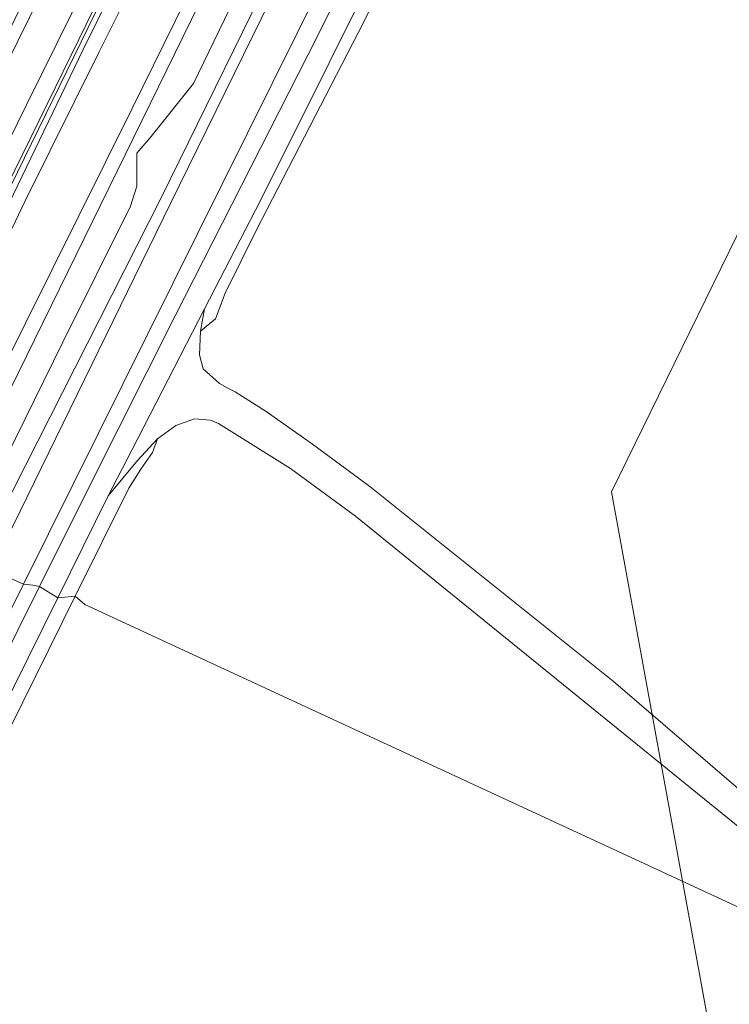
# Model space of a CAD drawing. Extents: x 176032 to 190000, y 318229 to 352878.
# Tile 169 of 184: x 178090 to 178159, y 322641 to 322737. Entities that reach past the tile are written whole.
import ezdxf

# ---------------------------------------------------------------- set-up
doc = ezdxf.new("R2010")
doc.units = 0
for name, color, linetype, lineweight in [('af-bs-rasterhekwerk', 253, 'hekwerk', 18), ('bp-b5-grasland', 253, 'Continuous', 18), ('bp-b5-struiken', 253, 'Continuous', 18), ('gw-bs-bodemwatergang', 253, 'Continuous', 18), ('gw-bs-insteekwatergang', 253, 'Continuous', 18), ('gw-bs-kruinlijn', 253, 'Continuous', 18), ('gw-bs-teenlijn', 253, 'Continuous', 18), ('kl-bs-electriciteit hoogsp', 253, 'elechoog', 18), ('og-b5-bekleding', 253, 'Continuous', 18), ('og-b5-grond_ingericht', 253, 'Continuous', 18), ('og-b5-water', 253, 'Continuous', 18), ('og-bs-terreinafscheiding', 7, 'Continuous', 18), ('vh-b5-verh_soort', 253, 'Continuous', 18)]:
    doc.layers.add(name, color=color, linetype=linetype, lineweight=lineweight)
doc.layers.add('viewports', color=7, linetype='Continuous')
doc.linetypes.add('elechoog', pattern='A,28,-5,[23,RTW.shx,S=1.25,R=0,X=0,Y=0],-5,[23,RTW.shx,S=1.25,R=0,X=0,Y=0],-5,[23,RTW.shx,S=1.25,R=0,X=0,Y=0],-5', length=48)
doc.linetypes.add('hekwerk', pattern='A,7,-1.5,[1,RTW.shx,S=0.75,R=0,X=0,Y=0],-1.5', length=10)

# ---------------------------------------------------------------- blocks, each defined once
blk = doc.blocks.new('x-ref dtb totaal grijs')
at = {"layer": 'af-bs-rasterhekwerk'}
for points in [[(178109.093, 322707.858, 44.285), (178110.041, 322710.369, 44.285), (178113.106, 322716.531, 44.359), (178123.51, 322736.711, 44.572), (178148.176, 322786.677, 44.781), (178179.595, 322850.151, 44.689), (178201.715, 322893.856, 44.598), (178209.133, 322908.512, 44.567), (178218.764, 322926.844, 44.828), (178223.268, 322934.963, 44.968), (178225.392, 322937.751, 44.968)], [(178095.409, 322680.805, 44.363), (178100.649, 322691.353, 44.341), (178101.806, 322693.187, 44.354), (178102.948, 322694.811, 44.302)], [(178095.409, 322680.805, 44.363), (178068.512, 322626.398, 44.252), (178035.604, 322559.523, 44.352), (178028.633, 322545.542, 44.426), (178023.326, 322533.923, 44.465)]]:
    blk.add_polyline3d(points, dxfattribs=at)
at = {"layer": 'bp-b5-grasland'}
for points in [[(178148.75, 322843.387, 47.167), (178137.023, 322819.432, 47.202), (178129.7, 322804.324, 47.054), (178117.107, 322778.51, 47.097), (178113.115, 322770.452, 47.133), (178107.512, 322759.143, 47.183), (178095.01, 322733.597, 47.183), (178087.928, 322719.171, 47.176), (178078.346, 322699.676, 47.197), (178073.951, 322690.704, 47.188), (178072.481, 322691.344, 46.999), (178076.829, 322700.452, 46.97), (178083.521, 322714.293, 46.985), (178090.647, 322728.749, 46.985), (178099.509, 322746.639, 47.024), (178111.601, 322771.24, 47.021), (178113.867, 322775.852, 47.021), (178127.708, 322803.859, 46.907), (178132.115, 322812.427, 46.989), (178143.183, 322834.748, 46.989), (178151.606, 322851.747, 46.929)], [(178173.623, 322845.972, 44.717), (178155.721, 322809.301, 44.848), (178149.22, 322796.057, 44.669), (178134.462, 322766.345, 44.665), (178131.69, 322760.787, 44.63), (178119.012, 322735.379, 44.466), (178105.143, 322708.164, 44.466), (178096.823, 322691.613, 44.509), (178091.912, 322681.728, 44.509), (178091.252, 322681.883, 44.536), (178090.344, 322681.956, 44.324), (178165.587, 322833.466, 44.437), (178205.153, 322915.06, 44.437)], [(178160.399, 322845.86, 44.607), (178147.977, 322820.9, 44.607), (178138.991, 322802.845, 44.607), (178081.743, 322686.092, 44.607), (178080.109, 322686.497, 44.672), (178100.954, 322728.363, 44.702), (178154.303, 322836.751, 44.715), (178170.906, 322871.076, 44.676)], [(178155.773, 322852.029, 47.138), (178145.732, 322831.355, 47.146), (178131.878, 322802.542, 47.152), (178118.245, 322774.745, 47.148), (178115.466, 322769.229, 47.16), (178108.001, 322754.419, 47.195), (178097.747, 322733.893, 47.238), (178090.523, 322719.376, 47.22), (178081.908, 322701.359, 47.223), (178076.265, 322689.502, 47.231), (178074.744, 322690.232, 47.278), (178076.375, 322693.549, 47.278), (178082.316, 322705.632, 47.228), (178089.383, 322720.024, 47.232), (178096.173, 322734.148, 47.232), (178110.329, 322762.783, 47.199), (178113.847, 322770.072, 47.143), (178117.293, 322777.214, 47.088), (178124.813, 322792.464, 47.088), (178131.529, 322806.083, 47.087), (178145.026, 322833.457, 47.241), (178155.749, 322855.458, 47.232)], [(178179.595, 322850.151, 44.689), (178148.176, 322786.677, 44.781), (178123.51, 322736.711, 44.572), (178113.106, 322716.531, 44.359), (178110.041, 322710.369, 44.285), (178109.093, 322707.858, 44.285), (178107.635, 322706.639, 44.477), (178108.031, 322708.841, 44.517), (178113.47, 322719.405, 44.553), (178133.613, 322759.787, 44.592), (178135.841, 322764.256, 44.595), (178151.472, 322795.668, 44.769), (178164.596, 322822.411, 44.774), (178178.33, 322850.968, 44.73)], [(178205.153, 322915.06, 44.437), (178165.587, 322833.466, 44.437), (178090.344, 322681.956, 44.324), (178087.209, 322683.356, 42.21), (178104.687, 322719.118, 42.21), (178124.256, 322758.952, 42.21), (178147.086, 322805.4, 42.21), (178168.9, 322850.096, 42.21)], [(178167.998, 322850.658, 42.21), (178146.042, 322805.846, 42.21), (178123.269, 322759.372, 42.21), (178103.789, 322719.671, 42.21), (178085.708, 322684.061, 42.21), (178084.016, 322684.928, 43.233), (178094.191, 322705.569, 43.6), (178100.809, 322718.842, 44.106), (178101.421, 322720.801, 44.354), (178101.42, 322724.013, 44.721), (178102.808, 322725.652, 44.731), (178106.942, 322730.821, 44.116), (178117.504, 322752.675, 44.037), (178123.474, 322767.244, 44.126), (178130.229, 322779.061, 44.205), (178135.738, 322791.046, 44.542), (178139.625, 322799.71, 44.532), (178142.731, 322804.857, 44.354), (178148.704, 322816.526, 44.285), (178149.683, 322821.038, 44.642), (178147.977, 322820.9, 44.607), (178160.399, 322845.86, 44.607)], [(178003.529, 322504.578, 44.478), (178018.299, 322535.922, 44.372), (178024.079, 322548.189, 44.331), (178056.501, 322613.358, 44.248), (178090.344, 322681.956, 44.324), (178091.252, 322681.883, 44.536), (178091.912, 322681.728, 44.509), (178051.759, 322600.853, 44.322), (178029.346, 322555.771, 44.387), (178021.843, 322540.335, 44.431), (178016.569, 322528.322, 44.513)], [(178019.97, 322530.731, 44.474), (178023.044, 322537.743, 44.457), (178032.85, 322557.522, 44.4), (178063.423, 322619.481, 44.344), (178093.722, 322680.638, 44.526), (178095.409, 322680.805, 44.363), (178068.512, 322626.398, 44.252), (178035.604, 322559.523, 44.352), (178028.633, 322545.542, 44.426), (178023.326, 322533.923, 44.465)]]:
    blk.add_polyline3d(points, dxfattribs=at)
for points in [[(178076.265, 322689.502, 47.231), (178081.908, 322701.359, 47.223), (178090.523, 322719.376, 47.22), (178097.747, 322733.893, 47.238), (178108.001, 322754.419, 47.195), (178115.466, 322769.229, 47.16), (178118.245, 322774.745, 47.148), (178131.878, 322802.542, 47.152), (178145.732, 322831.355, 47.146), (178155.773, 322852.029, 47.138), (178166.908, 322873.857, 47.107), (178177.741, 322895.978, 47.09), (178184.795, 322910.994, 47.086), (178199.32, 322939.767, 47.051), (178200.317, 322941.827, 47.053), (178205.405, 322948.206, 46.629), (178208.633, 322952.685, 46.164), (178212.216, 322957.55, 45.246), (178200.956, 322932.298, 44.794), (178170.906, 322871.076, 44.676), (178154.303, 322836.751, 44.715), (178100.954, 322728.363, 44.702), (178080.109, 322686.497, 44.672)], [(178188.866, 322927.697, 46.934), (178187.82, 322925.646, 46.894), (178174.199, 322897.831, 46.929), (178162.283, 322873.617, 46.916), (178151.606, 322851.747, 46.929), (178143.183, 322834.748, 46.989), (178132.115, 322812.427, 46.989), (178127.708, 322803.859, 46.907), (178113.867, 322775.852, 47.021), (178111.601, 322771.24, 47.021), (178099.509, 322746.639, 47.024), (178090.647, 322728.749, 46.985), (178083.521, 322714.293, 46.985), (178076.829, 322700.452, 46.97), (178072.481, 322691.344, 46.999), (178069.262, 322692.94, 44.55), (178069.173, 322692.983, 44.535), (178080.865, 322716.871, 44.557), (178109.917, 322775.752, 44.648), (178140.764, 322838.42, 44.657), (178163.721, 322885.896, 44.565), (178185.22, 322928.69, 44.649)], [(178102.948, 322694.811, 44.302), (178101.806, 322693.187, 44.354), (178100.649, 322691.353, 44.341), (178095.409, 322680.805, 44.363), (178093.722, 322680.638, 44.526), (178098.614, 322690.584, 44.517), (178101.492, 322694.027, 44.289), (178103.423, 322696.15, 44.289)], [(178090.344, 322681.956, 44.324), (178056.501, 322613.358, 44.248), (178024.079, 322548.189, 44.331), (178018.299, 322535.922, 44.372), (178016.173, 322540.521, 42.095), (178033.258, 322574.364, 42.203), (178064.794, 322637.582, 42.238), (178087.209, 322683.356, 42.21)]]:
    blk.add_polyline3d(points, close=True, dxfattribs=at)
at = {"layer": 'bp-b5-struiken'}
blk.add_polyline3d([(178084.016, 322684.928, 43.233), (178081.743, 322686.092, 44.607), (178138.991, 322802.845, 44.607), (178147.977, 322820.9, 44.607), (178149.683, 322821.038, 44.642), (178148.704, 322816.526, 44.285), (178142.731, 322804.857, 44.354), (178139.625, 322799.71, 44.532), (178135.738, 322791.046, 44.542), (178130.229, 322779.061, 44.205), (178123.474, 322767.244, 44.126), (178117.504, 322752.675, 44.037), (178106.942, 322730.821, 44.116), (178102.808, 322725.652, 44.731), (178101.42, 322724.013, 44.721), (178101.421, 322720.801, 44.354), (178100.809, 322718.842, 44.106), (178094.191, 322705.569, 43.6)], close=True, dxfattribs=at)
at = {"layer": 'gw-bs-bodemwatergang'}
for points in [[(178087.209, 322683.356, 42.21), (178104.687, 322719.118, 42.21), (178124.256, 322758.952, 42.21), (178147.086, 322805.4, 42.21), (178168.9, 322850.096, 42.21), (178181.401, 322875.471, 42.21), (178196.142, 322905.314, 42.21), (178214.69, 322943.008, 42.21), (178215.894, 322944.246, 42.21), (178216.589, 322945.851, 42.21), (178217.343, 322947.106, 42.21), (178218.797, 322948.528, 42.21)], [(178085.708, 322684.061, 42.21), (178103.789, 322719.671, 42.21), (178123.269, 322759.372, 42.21), (178146.042, 322805.846, 42.21), (178167.998, 322850.658, 42.21), (178180.424, 322876.024, 42.21), (178195.458, 322905.723, 42.21), (178214.928, 322945.403, 42.21)]]:
    blk.add_polyline3d(points, dxfattribs=at)
at = {"layer": 'gw-bs-insteekwatergang'}
for points in [[(178220.044, 322943.895, 44.602), (178205.153, 322915.06, 44.437), (178165.587, 322833.466, 44.437), (178090.344, 322681.956, 44.324)], [(178081.743, 322686.092, 44.607), (178138.991, 322802.845, 44.607), (178147.977, 322820.9, 44.607), (178160.399, 322845.86, 44.607), (178190.966, 322908.005, 44.607), (178205.467, 322936.727, 44.607)], [(177992.199, 322498.308, 44.505), (177993.814, 322496.665, 44.505), (177995.368, 322495.753, 44.505), (177997.812, 322495.408, 44.505), (177999.079, 322496.822, 44.444), (178003.529, 322504.578, 44.478), (178018.299, 322535.922, 44.372), (178024.079, 322548.189, 44.331), (178056.501, 322613.358, 44.248), (178090.344, 322681.956, 44.324)]]:
    blk.add_polyline3d(points, dxfattribs=at)
at = {"layer": 'gw-bs-kruinlijn'}
for points in [[(178243.876, 323036.458, 47.16), (178231.476, 323011.167, 47.151), (178210.369, 322968.137, 47.099), (178189.414, 322925.591, 47.16), (178164.248, 322874.226, 47.069), (178138.127, 322820.937, 47.182), (178111.138, 322765.938, 47.134), (178086.989, 322716.504, 47.073), (178074.245, 322690.455, 47.047)], [(178212.216, 322957.55, 45.246), (178208.633, 322952.685, 46.164), (178205.405, 322948.206, 46.629), (178200.317, 322941.827, 47.053), (178199.32, 322939.767, 47.051), (178184.795, 322910.994, 47.086), (178177.741, 322895.978, 47.09), (178166.908, 322873.857, 47.107), (178155.773, 322852.029, 47.138), (178145.732, 322831.355, 47.146), (178131.878, 322802.542, 47.152), (178118.245, 322774.745, 47.148), (178115.466, 322769.229, 47.16), (178108.001, 322754.419, 47.195), (178097.747, 322733.893, 47.238), (178090.523, 322719.376, 47.22), (178081.908, 322701.359, 47.223), (178076.265, 322689.502, 47.231)], [(178072.481, 322691.344, 46.999), (178076.829, 322700.452, 46.97), (178083.521, 322714.293, 46.985), (178090.647, 322728.749, 46.985), (178099.509, 322746.639, 47.024), (178111.601, 322771.24, 47.021), (178113.867, 322775.852, 47.021), (178127.708, 322803.859, 46.907), (178132.115, 322812.427, 46.989), (178143.183, 322834.748, 46.989), (178151.606, 322851.747, 46.929), (178162.283, 322873.617, 46.916), (178174.199, 322897.831, 46.929), (178187.82, 322925.646, 46.894), (178188.866, 322927.697, 46.934)]]:
    blk.add_polyline3d(points, dxfattribs=at)
at = {"layer": 'gw-bs-teenlijn'}
blk.add_polyline3d([(178212.216, 322957.55, 45.246), (178200.956, 322932.298, 44.794), (178170.906, 322871.076, 44.676), (178154.303, 322836.751, 44.715), (178100.954, 322728.363, 44.702), (178080.109, 322686.497, 44.672)], dxfattribs=at)
at = {"layer": 'kl-bs-electriciteit hoogsp'}
for points in [[(178302.837, 323007.446, 44.46), (178278.287, 322957.628, 44.698), (178234.879, 322868.972, 44.365), (178147.734, 322690.987, 44.079)], [(178147.734, 322690.986, 44.098), (178162.297, 322611.142, 44.101)]]:
    blk.add_polyline3d(points, dxfattribs=at)
at = {"layer": 'og-b5-bekleding'}
blk.add_polyline3d([(178140.764, 322838.42, 44.657), (178109.917, 322775.752, 44.648), (178080.865, 322716.871, 44.557), (178069.173, 322692.983, 44.535), (178068.75, 322693.072, 44.389), (178068.187, 322693.327, 43.88), (178074.763, 322706.265, 43.88), (178081.913, 322721.547, 43.88), (178092.746, 322743.72, 43.88), (178101.071, 322760.379, 43.88), (178107.492, 322773.378, 43.88), (178112.027, 322782.558, 43.88), (178117.788, 322795.138, 43.88), (178125.197, 322810.582, 43.865), (178135.27, 322830.295, 43.88), (178157.288, 322876.016, 43.88)], dxfattribs=at)
at = {"layer": 'og-b5-grond_ingericht'}
for points in [[(178273.821, 322838.169, 44.304), (178179.382, 322646.466, 44.228), (178179.052, 322645.746, 44.398), (178147.892, 322672.516, 44.228), (178124.155, 322691.498, 44.153), (178118.567, 322695.614, 44.168), (178114.021, 322698.814, 44.2), (178111.014, 322700.725, 44.261), (178110.237, 322701.135, 44.241), (178109.48, 322701.534, 44.301), (178107.888, 322702.987, 44.33), (178107.545, 322704.339, 44.394), (178107.635, 322706.639, 44.477), (178109.093, 322707.858, 44.285), (178110.041, 322710.369, 44.285), (178113.106, 322716.531, 44.359), (178123.51, 322736.711, 44.572), (178148.176, 322786.677, 44.781), (178179.595, 322850.151, 44.689), (178201.715, 322893.856, 44.598), (178202.558, 322893.267, 44.563), (178211.735, 322887.514, 44.191), (178221.895, 322879.381, 44.247), (178234.879, 322868.972, 44.365)], [(178108.616, 322697.984, 44.234), (178109.393, 322697.661, 44.211), (178116.398, 322693.255, 44.211), (178122.742, 322688.597, 44.222), (178160.927, 322657.648, 44.289), (178177.799, 322643.479, 44.424), (178177.401, 322642.472, 44.106), (178096.332, 322679.975, 43.793), (178095.409, 322680.805, 44.363), (178100.649, 322691.353, 44.341), (178101.806, 322693.187, 44.354), (178102.948, 322694.811, 44.302), (178103.423, 322696.15, 44.289), (178105.231, 322697.449, 44.301), (178107.043, 322698.104, 44.281)], [(178177.401, 322642.472, 44.106), (178162.297, 322611.142, 44.101), (178086.188, 322452.308, 44.431), (178050.187, 322492.078, 44.422), (178022.821, 322522.52, 44.523), (178020.554, 322525.042, 44.531), (178020.854, 322526.793, 44.502), (178021.223, 322528.947, 44.491), (178021.353, 322529.706, 44.483), (178023.326, 322533.923, 44.465), (178028.633, 322545.542, 44.426), (178035.604, 322559.523, 44.352), (178068.512, 322626.398, 44.252), (178095.409, 322680.805, 44.363), (178096.332, 322679.975, 43.793)]]:
    blk.add_polyline3d(points, close=True, dxfattribs=at)
at = {"layer": 'og-b5-water'}
blk.add_polyline3d([(178087.209, 322683.356, 42.21), (178085.708, 322684.061, 42.21), (178103.789, 322719.671, 42.21), (178123.269, 322759.372, 42.21), (178146.042, 322805.846, 42.21), (178167.998, 322850.658, 42.21), (178180.424, 322876.024, 42.21), (178195.458, 322905.723, 42.21), (178214.928, 322945.403, 42.21), (178216.696, 322948.759, 42.21), (178217.383, 322950.276, 42.21), (178218.728, 322951.343, 42.21), (178220.015, 322949.573, 42.21), (178218.797, 322948.528, 42.21), (178217.343, 322947.106, 42.21), (178216.589, 322945.851, 42.21), (178215.894, 322944.246, 42.21), (178214.69, 322943.008, 42.21), (178196.142, 322905.314, 42.21), (178181.401, 322875.471, 42.21), (178168.9, 322850.096, 42.21), (178147.086, 322805.4, 42.21), (178124.256, 322758.952, 42.21), (178104.687, 322719.118, 42.21)], close=True, dxfattribs=at)
at = {"layer": 'og-bs-terreinafscheiding'}
for points in [[(178208.606, 322977.617, 44.657), (178199.045, 322957.493, 44.612), (178185.22, 322928.69, 44.649), (178163.721, 322885.896, 44.565), (178140.764, 322838.42, 44.657), (178109.917, 322775.752, 44.648), (178080.865, 322716.871, 44.557), (178069.173, 322692.983, 44.535)], [(178084.016, 322684.928, 43.233), (178094.191, 322705.569, 43.6), (178100.809, 322718.842, 44.106), (178101.421, 322720.801, 44.354), (178101.42, 322724.013, 44.721), (178102.808, 322725.652, 44.731), (178106.942, 322730.821, 44.116), (178117.504, 322752.675, 44.037), (178123.474, 322767.244, 44.126), (178130.229, 322779.061, 44.205), (178135.738, 322791.046, 44.542), (178139.625, 322799.71, 44.532), (178142.731, 322804.857, 44.354), (178148.704, 322816.526, 44.285), (178149.683, 322821.038, 44.642), (178147.977, 322820.9, 44.607)], [(178073.951, 322690.704, 47.188), (178078.346, 322699.676, 47.197), (178087.928, 322719.171, 47.176), (178095.01, 322733.597, 47.183), (178107.512, 322759.143, 47.183), (178113.115, 322770.452, 47.133)], [(178074.744, 322690.232, 47.278), (178076.375, 322693.549, 47.278), (178082.316, 322705.632, 47.228), (178089.383, 322720.024, 47.232), (178096.173, 322734.148, 47.232), (178110.329, 322762.783, 47.199), (178113.847, 322770.072, 47.143)], [(178091.912, 322681.728, 44.509), (178096.823, 322691.613, 44.509), (178105.143, 322708.164, 44.466), (178119.012, 322735.379, 44.466), (178131.69, 322760.787, 44.63)], [(178108.031, 322708.841, 44.517), (178113.47, 322719.405, 44.553), (178133.613, 322759.787, 44.592)], [(178100.923, 322695.06, 44.455), (178108.031, 322708.841, 44.517)], [(178110.237, 322701.135, 44.241), (178109.48, 322701.534, 44.301), (178107.888, 322702.987, 44.33), (178107.545, 322704.339, 44.394), (178107.635, 322706.639, 44.477), (178108.031, 322708.841, 44.517)], [(178109.093, 322707.858, 44.285), (178107.635, 322706.639, 44.477)], [(178124.155, 322691.498, 44.153), (178118.567, 322695.614, 44.168), (178114.021, 322698.814, 44.2), (178111.014, 322700.725, 44.261), (178110.237, 322701.135, 44.241)], [(178108.616, 322697.984, 44.234), (178107.043, 322698.104, 44.281), (178105.231, 322697.449, 44.301), (178103.423, 322696.15, 44.289), (178101.492, 322694.027, 44.289), (178098.614, 322690.584, 44.517)], [(178108.616, 322697.984, 44.234), (178109.393, 322697.661, 44.211), (178116.398, 322693.255, 44.211), (178122.742, 322688.597, 44.222)], [(178102.948, 322694.811, 44.302), (178103.423, 322696.15, 44.289)], [(178093.722, 322680.638, 44.526), (178098.614, 322690.584, 44.517), (178100.923, 322695.06, 44.455)], [(178124.155, 322691.498, 44.153), (178147.892, 322672.516, 44.228), (178179.052, 322645.746, 44.398)], [(178122.742, 322688.597, 44.222), (178160.927, 322657.648, 44.289), (178177.799, 322643.479, 44.424)], [(178091.912, 322681.728, 44.509), (178051.759, 322600.853, 44.322), (178029.346, 322555.771, 44.387), (178021.843, 322540.335, 44.431), (178016.569, 322528.322, 44.513), (178012.819, 322517.693, 44.67), (178010.98, 322509.704, 44.761), (178010.609, 322502.912, 44.761), (178011.098, 322497.229, 44.674), (178012.288, 322493.581, 44.658)], [(178093.722, 322680.638, 44.526), (178063.423, 322619.481, 44.344), (178032.85, 322557.522, 44.4), (178023.044, 322537.743, 44.457), (178019.97, 322530.731, 44.474), (178016.771, 322523.626, 44.605), (178014.345, 322515.857, 44.683), (178013.366, 322509.335, 44.705), (178013.085, 322503.449, 44.592), (178013.712, 322497.514, 44.583), (178015.638, 322490.372, 44.561), (178017.904, 322484.953, 44.596), (178023.029, 322476.393, 44.565), (178028.263, 322468.902, 44.561), (178037.642, 322455.669, 44.605), (178065.949, 322414.962, 44.599)]]:
    blk.add_polyline3d(points, dxfattribs=at)
at = {"layer": 'vh-b5-verh_soort'}
for points in [[(178155.749, 322855.458, 47.232), (178145.026, 322833.457, 47.241), (178131.529, 322806.083, 47.087), (178124.813, 322792.464, 47.088), (178117.293, 322777.214, 47.088), (178113.847, 322770.072, 47.143), (178110.329, 322762.783, 47.199), (178096.173, 322734.148, 47.232), (178089.383, 322720.024, 47.232), (178082.316, 322705.632, 47.228), (178076.375, 322693.549, 47.278), (178074.744, 322690.232, 47.278), (178073.951, 322690.704, 47.188), (178078.346, 322699.676, 47.197), (178087.928, 322719.171, 47.176), (178095.01, 322733.597, 47.183), (178107.512, 322759.143, 47.183), (178113.115, 322770.452, 47.133), (178117.107, 322778.51, 47.097), (178129.7, 322804.324, 47.054), (178137.023, 322819.432, 47.202), (178148.75, 322843.387, 47.167)], [(178178.33, 322850.968, 44.73), (178164.596, 322822.411, 44.774), (178151.472, 322795.668, 44.769), (178135.841, 322764.256, 44.595), (178133.613, 322759.787, 44.592), (178113.47, 322719.405, 44.553), (178108.031, 322708.841, 44.517), (178100.923, 322695.06, 44.455), (178098.614, 322690.584, 44.517), (178093.722, 322680.638, 44.526), (178091.912, 322681.728, 44.509), (178096.823, 322691.613, 44.509), (178105.143, 322708.164, 44.466), (178119.012, 322735.379, 44.466), (178131.69, 322760.787, 44.63), (178134.462, 322766.345, 44.665), (178149.22, 322796.057, 44.669), (178155.721, 322809.301, 44.848), (178173.623, 322845.972, 44.717)], [(178016.569, 322528.322, 44.513), (178021.843, 322540.335, 44.431), (178029.346, 322555.771, 44.387), (178051.759, 322600.853, 44.322), (178091.912, 322681.728, 44.509), (178093.722, 322680.638, 44.526), (178063.423, 322619.481, 44.344), (178032.85, 322557.522, 44.4), (178023.044, 322537.743, 44.457), (178019.97, 322530.731, 44.474)]]:
    blk.add_polyline3d(points, dxfattribs=at)
blk.add_polyline3d([(178107.635, 322706.639, 44.477), (178107.545, 322704.339, 44.394), (178107.888, 322702.987, 44.33), (178109.48, 322701.534, 44.301), (178110.237, 322701.135, 44.241), (178111.014, 322700.725, 44.261), (178114.021, 322698.814, 44.2), (178118.567, 322695.614, 44.168), (178124.155, 322691.498, 44.153), (178147.892, 322672.516, 44.228), (178179.052, 322645.746, 44.398), (178177.799, 322643.479, 44.424), (178160.927, 322657.648, 44.289), (178122.742, 322688.597, 44.222), (178116.398, 322693.255, 44.211), (178109.393, 322697.661, 44.211), (178108.616, 322697.984, 44.234), (178107.043, 322698.104, 44.281), (178105.231, 322697.449, 44.301), (178103.423, 322696.15, 44.289), (178101.492, 322694.027, 44.289), (178098.614, 322690.584, 44.517), (178100.923, 322695.06, 44.455), (178108.031, 322708.841, 44.517)], close=True, dxfattribs=at)

msp = doc.modelspace()

# ---------------------------------------------------------------- block references
at = {"layer": 'viewports'}
msp.add_blockref('x-ref dtb totaal grijs', (0, 0), dxfattribs=at)

doc.saveas('drawing.dxf')
